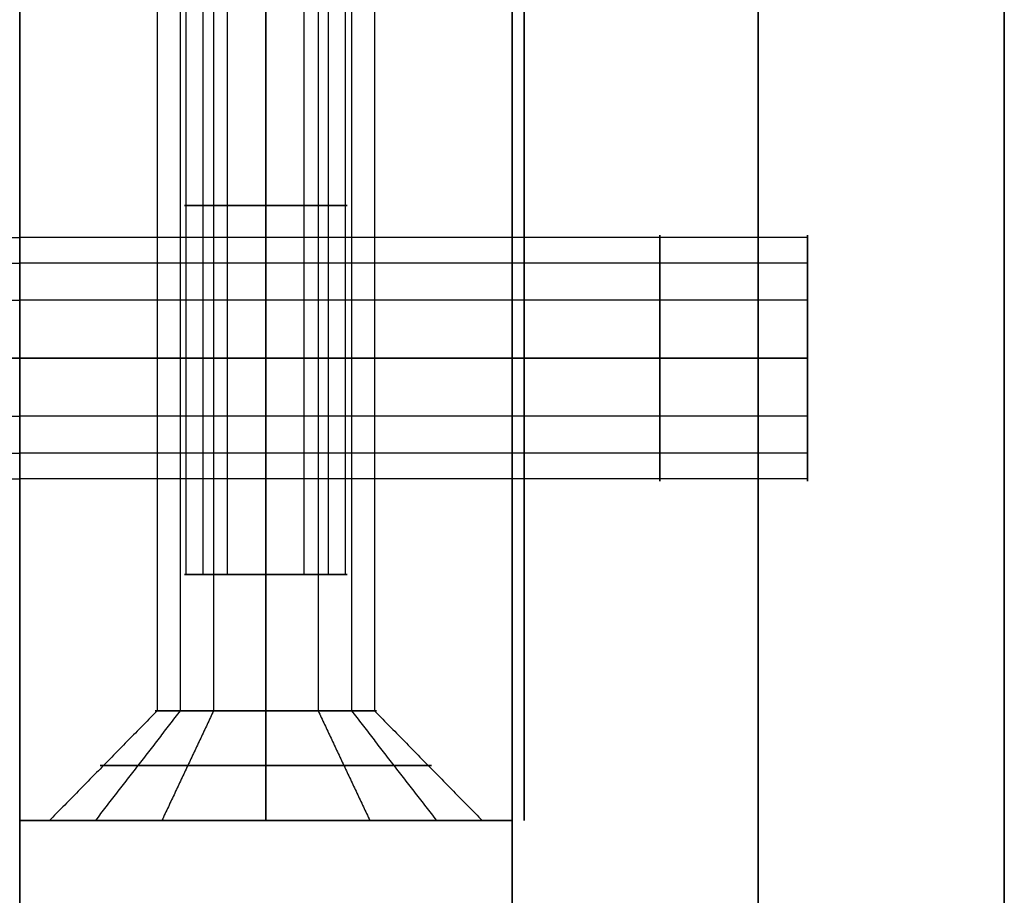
# Model space of a CAD drawing. Header units: millimetres. Extents: x -448 to 1378, y -985 to 990.
# Tile 105 of 117: x 910 to 930, y 553 to 571. Entities that reach past the tile are written whole.
import ezdxf

# ---------------------------------------------------------------- set-up
doc = ezdxf.new("R2010")
doc.units = ezdxf.units.MM
doc.header["$MEASUREMENT"] = 0
for name, color, linetype in [('IGES level 14', 8, 'Continuous'), ('IGES level 2', 8, 'Continuous'), ('IGES level 4', 8, 'Continuous'), ('IGES level 8', 8, 'Continuous')]:
    doc.layers.add(name, color=color, linetype=linetype)

msp = doc.modelspace()

# ---------------------------------------------------------------- linework, layer by layer
at = {"layer": 'IGES level 14'}
for points in [[(920.25, 555, -195), (920.25, 565, -195), (920.25, 575, -195)], [(920.25, 575, -185), (920.25, 565, -185), (920.25, 555, -185)], [(920.25, 555, -190), (920.25, 565, -190), (920.25, 575, -190)], [(920.25, 565, -185), (920.25, 565, -190), (920.25, 565, -195)], [(920.25, 555, -185), (920.25, 555, -190), (920.25, 555, -195)]]:
    msp.add_open_spline(points, degree=2, dxfattribs=at)
at = {"layer": 'IGES level 2'}
for points in [[(920, -985, -20), (920, 0, -20), (920, 985, -20)], [(920, 985, 20), (920, 0, 20), (920, -985, 20)], [(920, -985, 20), (920, 0, 20), (920, 985, 20)], [(920, 985, -20), (920, 0, -20), (920, -985, -20)], [(925, 985, 20), (925, 0, 20), (925, -985, 20)], [(925, -985, -20), (925, 0, -20), (925, 985, -20)], [(930, 985, 20), (930, 0, 20), (930, -985, 20)], [(930, -985, -20), (930, 0, -20), (930, 985, -20)], [(930, -985, -20), (930, 0, -20), (930, 985, -20)], [(930, 985, 20), (930, 0, 20), (930, -985, 20)], [(920, 178.3), (920, 375), (920, 571.7)], [(930, 178.3), (930, 375), (930, 571.7)], [(926, 566.845, 10.119), (923, 566.845, 10.119), (920, 566.845, 10.119)], [(926, 566.845, -11.094), (923, 566.845, -11.094), (920, 566.845, -11.094)], [(926, 566.326, 12.193), (923, 566.326, 12.193), (920, 566.326, 12.193)], [(926, 566.326, -9.021), (923, 566.326, -9.021), (920, 566.326, -9.021)], [(926, 565.572, 8.402), (923, 565.572, 8.402), (920, 565.572, 8.402)], [(926, 565.572, -12.811), (923, 565.572, -12.811), (920, 565.572, -12.811)], [(926, 564.393, -13.107), (923, 564.393, -13.107), (920, 564.393, -13.107)], [(920, 564.393, -8.107), (923, 564.393, -8.107), (926, 564.393, -8.107)], [(926, 564.393, 8.107), (923, 564.393, 8.107), (920, 564.393, 8.107)], [(920, 564.393, 13.107), (923, 564.393, 13.107), (926, 564.393, 13.107)], [(920, 564.393, 8.107), (923, 564.393, 8.107), (926, 564.393, 8.107)], [(926, 564.393, 13.107), (923, 564.393, 13.107), (920, 564.393, 13.107)], [(920, 564.393, -13.107), (923, 564.393, -13.107), (926, 564.393, -13.107)], [(926, 564.393, -8.107), (923, 564.393, -8.107), (920, 564.393, -8.107)], [(926, 563.215, -12.811), (923, 563.215, -12.811), (920, 563.215, -12.811)], [(926, 563.215, 8.402), (923, 563.215, 8.402), (920, 563.215, 8.402)], [(926, 562.461, -9.021), (923, 562.461, -9.021), (920, 562.461, -9.021)], [(926, 562.461, 12.193), (923, 562.461, 12.193), (920, 562.461, 12.193)], [(926, 561.941, -11.094), (923, 561.941, -11.094), (920, 561.941, -11.094)], [(926, 561.941, 10.119), (923, 561.941, 10.119), (920, 561.941, 10.119)]]:
    msp.add_open_spline(points, degree=2, dxfattribs=at)
for points, weights, knots in [([(920, 564.393, 8.107), (920, 561.893, 8.107), (920, 561.893, 10.607), (920, 561.893, 13.107), (920, 564.393, 13.107), (920, 566.893, 13.107), (920, 566.893, 10.607), (920, 566.893, 8.107), (920, 564.393, 8.107)], [1, 0.707106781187, 1, 0.707106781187, 1, 0.707106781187, 1, 0.707106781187, 1], [0, 0, 0, 1.570796, 1.570796, 3.141593, 3.141593, 4.712389, 4.712389, 6.283185, 6.283185, 6.283185]), ([(920, 564.393, -13.107), (920, 561.893, -13.107), (920, 561.893, -10.607), (920, 561.893, -8.107), (920, 564.393, -8.107), (920, 566.893, -8.107), (920, 566.893, -10.607), (920, 566.893, -13.107), (920, 564.393, -13.107)], [1, 0.707106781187, 1, 0.707106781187, 1, 0.707106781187, 1, 0.707106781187, 1], [0, 0, 0, 1.570796, 1.570796, 3.141593, 3.141593, 4.712389, 4.712389, 6.283185, 6.283185, 6.283185]), ([(920, 564.393, 13.107), (920, 566.893, 13.107), (920, 566.893, 10.607), (920, 566.893, 8.107), (920, 564.393, 8.107)], [1, 0.707106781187, 1, 0.707106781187, 1], [-3.141593, -3.141593, -3.141593, -1.570796, -1.570796, 0, 0, 0]), ([(920, 564.393, -8.107), (920, 566.893, -8.107), (920, 566.893, -10.607), (920, 566.893, -13.107), (920, 564.393, -13.107)], [1, 0.707106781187, 1, 0.707106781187, 1], [-3.141593, -3.141593, -3.141593, -1.570796, -1.570796, 0, 0, 0]), ([(923, 564.393, 13.107), (923, 565.576, 13.107), (923, 566.326, 12.193), (923, 567.076, 11.279), (923, 566.845, 10.119), (923, 566.615, 8.959), (923, 565.572, 8.402), (923, 565.02, 8.107), (923, 564.393, 8.107)], [1, 0.903989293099, 1, 0.903989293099, 1, 0.903989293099, 1, 0.94674670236, 0.952568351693], [0, 0, 0, 0.883573, 0.883573, 1.767146, 1.767146, 2.650719, 2.650719, 3.140801, 3.140801, 3.140801]), ([(923, 564.393, -8.107), (923, 565.576, -8.107), (923, 566.326, -9.021), (923, 567.076, -9.935), (923, 566.845, -11.094), (923, 566.615, -12.254), (923, 565.572, -12.811), (923, 565.02, -13.107), (923, 564.393, -13.107)], [1, 0.903989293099, 1, 0.903989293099, 1, 0.903989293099, 1, 0.94674670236, 0.952568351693], [0, 0, 0, 0.883573, 0.883573, 1.767146, 1.767146, 2.650719, 2.650719, 3.140801, 3.140801, 3.140801]), ([(926, 564.393, 8.107), (926, 566.893, 8.107), (926, 566.893, 10.607), (926, 566.893, 13.107), (926, 564.393, 13.107)], [1, 0.707106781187, 1, 0.707106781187, 1], [-7.283185, -7.283185, -7.283185, -5.712389, -5.712389, -4.141593, -4.141593, -4.141593]), ([(926, 564.393, -13.107), (926, 566.893, -13.107), (926, 566.893, -10.607), (926, 566.893, -8.107), (926, 564.393, -8.107)], [1, 0.707106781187, 1, 0.707106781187, 1], [-7.283185, -7.283185, -7.283185, -5.712389, -5.712389, -4.141593, -4.141593, -4.141593]), ([(920, 564.393, -13.107), (920, 561.893, -13.107), (920, 561.893, -10.607), (920, 561.893, -8.107), (920, 564.393, -8.107)], [1, 0.707106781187, 1, 0.707106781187, 1], [-4.141593, -4.141593, -4.141593, -2.570796, -2.570796, -1, -1, -1]), ([(920, 564.393, 8.107), (920, 561.893, 8.107), (920, 561.893, 10.607), (920, 561.893, 13.107), (920, 564.393, 13.107)], [1, 0.707106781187, 1, 0.707106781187, 1], [-4.141593, -4.141593, -4.141593, -2.570796, -2.570796, -1, -1, -1]), ([(923, 564.393, -13.107), (923, 563.767, -13.107), (923, 563.215, -12.811), (923, 562.172, -12.254), (923, 561.941, -11.094), (923, 561.711, -9.935), (923, 562.461, -9.021), (923, 563.211, -8.107), (923, 564.393, -8.107)], [0.952568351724, 0.946746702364, 1, 0.903989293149, 1, 0.903989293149, 1, 0.903989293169, 0.99999999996], [3.142384, 3.142384, 3.142384, 3.632467, 3.632467, 4.516039, 4.516039, 5.399612, 5.399612, 6.283185, 6.283185, 6.283185]), ([(923, 564.393, 8.107), (923, 563.767, 8.107), (923, 563.215, 8.402), (923, 562.172, 8.959), (923, 561.941, 10.119), (923, 561.711, 11.279), (923, 562.461, 12.193), (923, 563.211, 13.107), (923, 564.393, 13.107)], [0.952568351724, 0.946746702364, 1, 0.903989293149, 1, 0.903989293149, 1, 0.903989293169, 0.99999999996], [3.142384, 3.142384, 3.142384, 3.632467, 3.632467, 4.516039, 4.516039, 5.399612, 5.399612, 6.283185, 6.283185, 6.283185]), ([(926, 564.393, -8.107), (926, 561.893, -8.107), (926, 561.893, -10.607), (926, 561.893, -13.107), (926, 564.393, -13.107)], [1, 0.707106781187, 1, 0.707106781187, 1], [-8.283185, -8.283185, -8.283185, -6.712389, -6.712389, -5.141593, -5.141593, -5.141593]), ([(926, 564.393, 13.107), (926, 561.893, 13.107), (926, 561.893, 10.607), (926, 561.893, 8.107), (926, 564.393, 8.107)], [1, 0.707106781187, 1, 0.707106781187, 1], [-8.283185, -8.283185, -8.283185, -6.712389, -6.712389, -5.141593, -5.141593, -5.141593])]:
    msp.add_rational_spline(points, weights, degree=2, knots=knots, dxfattribs=at)
at = {"layer": 'IGES level 4'}
for points in [[(910, -985, 20), (910, 0, 20), (910, 985, 20)], [(910, 985, -20), (910, 0, -20), (910, -985, -20)], [(910, 985, 20), (910, 0, 20), (910, -985, 20)], [(910, -985, -20), (910, 0, -20), (910, 985, -20)], [(910, 178.3), (910, 375), (910, 571.7)], [(904, 566.845, 11.094), (907, 566.845, 11.094), (910, 566.845, 11.094)], [(904, 566.326, 9.021), (907, 566.326, 9.021), (910, 566.326, 9.021)], [(904, 565.572, 12.811), (907, 565.572, 12.811), (910, 565.572, 12.811)], [(904, 564.393, 13.107), (907, 564.393, 13.107), (910, 564.393, 13.107)], [(910, 564.393, 8.107), (907, 564.393, 8.107), (904, 564.393, 8.107)], [(910, 564.393, 13.107), (907, 564.393, 13.107), (904, 564.393, 13.107)], [(904, 564.393, 8.107), (907, 564.393, 8.107), (910, 564.393, 8.107)], [(904, 563.215, 12.811), (907, 563.215, 12.811), (910, 563.215, 12.811)], [(904, 562.461, 9.021), (907, 562.461, 9.021), (910, 562.461, 9.021)], [(904, 561.941, 11.094), (907, 561.941, 11.094), (910, 561.941, 11.094)]]:
    msp.add_open_spline(points, degree=2, dxfattribs=at)
for points, weights, knots in [([(910, 564.393, -8.107), (910, 561.893, -8.107), (910, 561.893, -10.607), (910, 561.893, -13.107), (910, 564.393, -13.107), (910, 566.893, -13.107), (910, 566.893, -10.607), (910, 566.893, -8.107), (910, 564.393, -8.107)], [1, 0.707106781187, 1, 0.707106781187, 1, 0.707106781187, 1, 0.707106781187, 1], [0, 0, 0, 1.570796, 1.570796, 3.141593, 3.141593, 4.712389, 4.712389, 6.283185, 6.283185, 6.283185]), ([(910, 564.393, 8.107), (910, 566.893, 8.107), (910, 566.893, 10.607), (910, 566.893, 13.107), (910, 564.393, 13.107)], [1, 0.707106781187, 1, 0.707106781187, 1], [-3.141593, -3.141593, -3.141593, -1.570796, -1.570796, 0, 0, 0]), ([(910, 564.393, 13.107), (910, 561.893, 13.107), (910, 561.893, 10.607), (910, 561.893, 8.107), (910, 564.393, 8.107)], [1, 0.707106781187, 1, 0.707106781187, 1], [-4.141593, -4.141593, -4.141593, -2.570796, -2.570796, -1, -1, -1])]:
    msp.add_rational_spline(points, weights, degree=2, knots=knots, dxfattribs=at)
at = {"layer": 'IGES level 8'}
for points in [[(910, 555, -360.5), (910, 555, -170.75), (910, 555, 19), (910, 575, 19), (910, 595, 19), (910, 595, -82.875), (910, 595, -184.75), (910, 585, -184.75), (910, 575, -184.75), (910, 575, -190), (910, 575, -195.25), (910, 585, -195.25), (910, 595, -195.25), (910, 595, -277.875), (910, 595, -360.5), (910, 575, -360.5), (910, 555, -360.5)], [(920, 595, -184.75), (920, 585, -184.75), (920, 575, -184.75), (920, 575, -190), (920, 575, -195.25), (920, 585, -195.25), (920, 595, -195.25), (920, 595, -277.875), (920, 595, -360.5), (920, 575, -360.5), (920, 555, -360.5), (920, 555, -170.75), (920, 555, 19), (920, 575, 19), (920, 595, 19), (920, 595, -82.875), (920, 595, -184.75)]]:
    msp.add_open_spline(points, degree=2, knots=[0, 0, 0, 1, 1, 2, 2, 3, 3, 4, 4, 5, 5, 6, 6, 7, 7, 8, 8, 8], dxfattribs=at)
for points in [[(910, 555, -170.75), (910, 575, -170.75), (910, 595, -170.75)], [(910, 595, -360.5), (910, 575, -360.5), (910, 555, -360.5)], [(910, 595, 19), (910, 575, 19), (910, 555, 19)], [(912.793, 595, -117.439), (912.793, 576.115, -117.439), (912.793, 557.23, -117.439)], [(912.793, 595, -317.439), (912.793, 576.115, -317.439), (912.793, 557.23, -317.439)], [(913.261, 595, -115.573), (913.261, 576.115, -115.573), (913.261, 557.23, -115.573)], [(913.261, 595, -315.573), (913.261, 576.115, -315.573), (913.261, 557.23, -315.573)], [(913.939, 595, -118.984), (913.939, 576.115, -118.984), (913.939, 557.23, -118.984)], [(913.939, 595, -318.984), (913.939, 576.115, -318.984), (913.939, 557.23, -318.984)], [(915, 595, -319.25), (915, 576.115, -319.25), (915, 557.23, -319.25)], [(915, 557.23, -314.75), (915, 576.115, -314.75), (915, 595, -314.75)], [(915, 595, -119.25), (915, 576.115, -119.25), (915, 557.23, -119.25)], [(915, 557.23, -114.75), (915, 576.115, -114.75), (915, 595, -114.75)], [(915, 555, -360.5), (915, 575, -360.5), (915, 595, -360.5)], [(915, 557.23, -119.25), (915, 576.115, -119.25), (915, 595, -119.25)], [(915, 595, -114.75), (915, 576.115, -114.75), (915, 557.23, -114.75)], [(915, 557.23, -319.25), (915, 576.115, -319.25), (915, 595, -319.25)], [(915, 595, -314.75), (915, 576.115, -314.75), (915, 557.23, -314.75)], [(915, 555, 19), (915, 575, 19), (915, 595, 19)], [(916.061, 595, -318.984), (916.061, 576.115, -318.984), (916.061, 557.23, -318.984)], [(916.061, 595, -118.984), (916.061, 576.115, -118.984), (916.061, 557.23, -118.984)], [(916.739, 595, -315.573), (916.739, 576.115, -315.573), (916.739, 557.23, -315.573)], [(916.739, 595, -115.573), (916.739, 576.115, -115.573), (916.739, 557.23, -115.573)], [(917.207, 595, -317.439), (917.207, 576.115, -317.439), (917.207, 557.23, -317.439)], [(917.207, 595, -117.439), (917.207, 576.115, -117.439), (917.207, 557.23, -117.439)], [(920, 555, -170.75), (920, 575, -170.75), (920, 595, -170.75)], [(920, 555, -360.5), (920, 575, -360.5), (920, 595, -360.5)], [(920, 555, 19), (920, 575, 19), (920, 595, 19)], [(913.382, 560, -189.678), (913.382, 567.5, -189.678), (913.382, 575, -189.678)], [(913.725, 560, -191.047), (913.725, 567.5, -191.047), (913.725, 575, -191.047)], [(914.222, 560, -188.545), (914.222, 567.5, -188.545), (914.222, 575, -188.545)], [(915, 560, -188.35), (915, 567.5, -188.35), (915, 575, -188.35)], [(915, 575, -191.65), (915, 567.5, -191.65), (915, 560, -191.65)], [(915, 575, -188.35), (915, 567.5, -188.35), (915, 560, -188.35)], [(915, 560, -191.65), (915, 567.5, -191.65), (915, 575, -191.65)], [(915.778, 560, -188.545), (915.778, 567.5, -188.545), (915.778, 575, -188.545)], [(916.275, 560, -191.047), (916.275, 567.5, -191.047), (916.275, 575, -191.047)], [(916.618, 560, -189.678), (916.618, 567.5, -189.678), (916.618, 575, -189.678)], [(920, 566.845, 10.119), (915, 566.845, 10.119), (910, 566.845, 10.119)], [(920, 566.326, 12.193), (915, 566.326, 12.193), (910, 566.326, 12.193)], [(920, 565.572, 8.402), (915, 565.572, 8.402), (910, 565.572, 8.402)], [(920, 564.393, 8.107), (915, 564.393, 8.107), (910, 564.393, 8.107)], [(910, 564.393, 13.107), (915, 564.393, 13.107), (920, 564.393, 13.107)], [(910, 564.393, 8.107), (915, 564.393, 8.107), (920, 564.393, 8.107)], [(920, 564.393, 13.107), (915, 564.393, 13.107), (910, 564.393, 13.107)], [(920, 563.215, 8.402), (915, 563.215, 8.402), (910, 563.215, 8.402)], [(920, 562.461, 12.193), (915, 562.461, 12.193), (910, 562.461, 12.193)], [(920, 561.941, 10.119), (915, 561.941, 10.119), (910, 561.941, 10.119)], [(912.793, 557.23, -117.439), (911.7, 556.115, -117.656), (910.606, 555, -117.874)], [(912.793, 557.23, -317.439), (911.7, 556.115, -317.656), (910.606, 555, -317.874)], [(913.261, 557.23, -115.573), (912.399, 556.115, -114.865), (911.537, 555, -114.158)], [(913.261, 557.23, -315.573), (912.399, 556.115, -314.865), (911.537, 555, -314.158)], [(913.939, 557.23, -118.984), (913.414, 556.115, -119.968), (912.888, 555, -120.951)], [(913.939, 557.23, -318.984), (913.414, 556.115, -319.968), (912.888, 555, -320.951)], [(915, 557.23, -319.25), (915, 556.115, -320.365), (915, 555, -321.48)], [(915, 555, -312.52), (915, 556.115, -313.635), (915, 557.23, -314.75)], [(915, 557.23, -119.25), (915, 556.115, -120.365), (915, 555, -121.48)], [(915, 555, -112.52), (915, 556.115, -113.635), (915, 557.23, -114.75)], [(915, 555, -121.48), (915, 556.115, -120.365), (915, 557.23, -119.25)], [(915, 557.23, -114.75), (915, 556.115, -113.635), (915, 555, -112.52)], [(915, 555, -321.48), (915, 556.115, -320.365), (915, 557.23, -319.25)], [(915, 557.23, -314.75), (915, 556.115, -313.635), (915, 555, -312.52)], [(916.061, 557.23, -318.984), (916.586, 556.115, -319.968), (917.112, 555, -320.951)], [(916.061, 557.23, -118.984), (916.586, 556.115, -119.968), (917.112, 555, -120.951)], [(916.739, 557.23, -315.573), (917.601, 556.115, -314.865), (918.463, 555, -314.158)], [(916.739, 557.23, -115.573), (917.601, 556.115, -114.865), (918.463, 555, -114.158)], [(917.207, 557.23, -317.439), (918.3, 556.115, -317.656), (919.394, 555, -317.874)], [(917.207, 557.23, -117.439), (918.3, 556.115, -117.656), (919.394, 555, -117.874)], [(920, 555, -360.5), (915, 555, -360.5), (910, 555, -360.5)], [(910, 555, -360.5), (910, 555, -170.75), (910, 555, 19)], [(910, 555, 19), (915, 555, 19), (920, 555, 19)], [(920, 555, -170.75), (915, 555, -170.75), (910, 555, -170.75)], [(910, 555, -360.5), (915, 555, -360.5), (920, 555, -360.5)], [(910, 555, 19), (915, 555, 19), (920, 555, 19)], [(915, 555, 19), (915, 555, -46.76), (915, 555, -112.52)], [(915, 555, -121.48), (915, 555, -217), (915, 555, -312.52)], [(915, 555, -321.48), (915, 555, -340.99), (915, 555, -360.5)], [(920, 555, 19), (920, 555, -170.75), (920, 555, -360.5)]]:
    msp.add_open_spline(points, degree=2, dxfattribs=at)
for points, weights, knots in [([(915, 567.5, -191.65), (914.22, 567.5, -191.65), (913.725, 567.5, -191.047), (913.229, 567.5, -190.443), (913.382, 567.5, -189.678), (913.534, 567.5, -188.913), (914.222, 567.5, -188.545), (914.587, 567.5, -188.35), (915, 567.5, -188.35)], [1, 0.903989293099, 1, 0.903989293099, 1, 0.903989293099, 1, 0.94674670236, 0.952568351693], [0, 0, 0, 0.883573, 0.883573, 1.767146, 1.767146, 2.650719, 2.650719, 3.140801, 3.140801, 3.140801]), ([(915, 567.5, -188.35), (915.413, 567.5, -188.35), (915.778, 567.5, -188.545), (916.466, 567.5, -188.913), (916.618, 567.5, -189.678), (916.771, 567.5, -190.443), (916.275, 567.5, -191.047), (915.78, 567.5, -191.65), (915, 567.5, -191.65)], [0.952568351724, 0.946746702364, 1, 0.903989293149, 1, 0.903989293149, 1, 0.903989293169, 0.99999999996], [3.142384, 3.142384, 3.142384, 3.632467, 3.632467, 4.516039, 4.516039, 5.399612, 5.399612, 6.283185, 6.283185, 6.283185]), ([(915, 564.393, 13.107), (915, 565.576, 13.107), (915, 566.326, 12.193), (915, 567.076, 11.279), (915, 566.845, 10.119), (915, 566.615, 8.959), (915, 565.572, 8.402), (915, 565.02, 8.107), (915, 564.393, 8.107)], [1, 0.903989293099, 1, 0.903989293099, 1, 0.903989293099, 1, 0.94674670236, 0.952568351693], [0, 0, 0, 0.883573, 0.883573, 1.767146, 1.767146, 2.650719, 2.650719, 3.140801, 3.140801, 3.140801]), ([(920, 564.393, 13.107), (920, 561.893, 13.107), (920, 561.893, 10.607), (920, 561.893, 8.107), (920, 564.393, 8.107), (920, 566.893, 8.107), (920, 566.893, 10.607), (920, 566.893, 13.107), (920, 564.393, 13.107)], [1, 0.707106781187, 1, 0.707106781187, 1, 0.707106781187, 1, 0.707106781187, 1], [0, 0, 0, 1.570796, 1.570796, 3.141593, 3.141593, 4.712389, 4.712389, 6.283185, 6.283185, 6.283185]), ([(920, 564.393, 8.107), (920, 566.893, 8.107), (920, 566.893, 10.607), (920, 566.893, 13.107), (920, 564.393, 13.107)], [1, 0.707106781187, 1, 0.707106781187, 1], [-7.283185, -7.283185, -7.283185, -5.712389, -5.712389, -4.141593, -4.141593, -4.141593]), ([(915, 564.393, 8.107), (915, 563.767, 8.107), (915, 563.215, 8.402), (915, 562.172, 8.959), (915, 561.941, 10.119), (915, 561.711, 11.279), (915, 562.461, 12.193), (915, 563.211, 13.107), (915, 564.393, 13.107)], [0.952568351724, 0.946746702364, 1, 0.903989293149, 1, 0.903989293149, 1, 0.903989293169, 0.99999999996], [3.142384, 3.142384, 3.142384, 3.632467, 3.632467, 4.516039, 4.516039, 5.399612, 5.399612, 6.283185, 6.283185, 6.283185]), ([(920, 564.393, 13.107), (920, 561.893, 13.107), (920, 561.893, 10.607), (920, 561.893, 8.107), (920, 564.393, 8.107)], [1, 0.707106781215, 1, 0.707106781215, 1], [-8.283185, -8.283185, -8.283185, -6.712389, -6.712389, -5.141593, -5.141593, -5.141593]), ([(915, 560, -188.35), (913.35, 560, -188.35), (913.35, 560, -190), (913.35, 560, -191.65), (915, 560, -191.65)], [1, 0.707106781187, 1, 0.707106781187, 1], [-7.283185, -7.283185, -7.283185, -5.712389, -5.712389, -4.141593, -4.141593, -4.141593]), ([(915, 560, -191.65), (916.65, 560, -191.65), (916.65, 560, -190), (916.65, 560, -188.35), (915, 560, -188.35)], [1, 0.707106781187, 1, 0.707106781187, 1], [-8.283185, -8.283185, -8.283185, -6.712389, -6.712389, -5.141593, -5.141593, -5.141593]), ([(915, 557.23, -114.75), (912.75, 557.23, -114.75), (912.75, 557.23, -117), (912.75, 557.23, -119.25), (915, 557.23, -119.25)], [1, 0.707106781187, 1, 0.707106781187, 1], [-3.141593, -3.141593, -3.141593, -1.570796, -1.570796, 0, 0, 0]), ([(915, 557.23, -119.25), (912.75, 557.23, -119.25), (912.75, 557.23, -117), (912.75, 557.23, -114.75), (915, 557.23, -114.75)], [1, 0.707106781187, 1, 0.707106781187, 1], [-7.283185, -7.283185, -7.283185, -5.712389, -5.712389, -4.141593, -4.141593, -4.141593]), ([(915, 557.23, -314.75), (912.75, 557.23, -314.75), (912.75, 557.23, -317), (912.75, 557.23, -319.25), (915, 557.23, -319.25)], [1, 0.707106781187, 1, 0.707106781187, 1], [-3.141593, -3.141593, -3.141593, -1.570796, -1.570796, 0, 0, 0]), ([(915, 557.23, -319.25), (912.75, 557.23, -319.25), (912.75, 557.23, -317), (912.75, 557.23, -314.75), (915, 557.23, -314.75)], [1, 0.707106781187, 1, 0.707106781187, 1], [-7.283185, -7.283185, -7.283185, -5.712389, -5.712389, -4.141593, -4.141593, -4.141593]), ([(915, 557.23, -314.75), (917.25, 557.23, -314.75), (917.25, 557.23, -317), (917.25, 557.23, -319.25), (915, 557.23, -319.25)], [1, 0.707106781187, 1, 0.707106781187, 1], [-8.283185, -8.283185, -8.283185, -6.712389, -6.712389, -5.141593, -5.141593, -5.141593]), ([(915, 557.23, -319.25), (917.25, 557.23, -319.25), (917.25, 557.23, -317), (917.25, 557.23, -314.75), (915, 557.23, -314.75)], [1, 0.707106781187, 1, 0.707106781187, 1], [-4.141593, -4.141593, -4.141593, -2.570796, -2.570796, -1, -1, -1]), ([(915, 557.23, -114.75), (917.25, 557.23, -114.75), (917.25, 557.23, -117), (917.25, 557.23, -119.25), (915, 557.23, -119.25)], [1, 0.707106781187, 1, 0.707106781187, 1], [-8.283185, -8.283185, -8.283185, -6.712389, -6.712389, -5.141593, -5.141593, -5.141593]), ([(915, 557.23, -119.25), (917.25, 557.23, -119.25), (917.25, 557.23, -117), (917.25, 557.23, -114.75), (915, 557.23, -114.75)], [1, 0.707106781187, 1, 0.707106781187, 1], [-4.141593, -4.141593, -4.141593, -2.570796, -2.570796, -1, -1, -1]), ([(915, 556.115, -113.635), (913.408, 556.115, -113.635), (912.399, 556.115, -114.865), (911.389, 556.115, -116.096), (911.7, 556.115, -117.656), (912.01, 556.115, -119.217), (913.414, 556.115, -119.968), (914.157, 556.115, -120.365), (915, 556.115, -120.365)], [1, 0.903989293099, 1, 0.903989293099, 1, 0.903989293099, 1, 0.94674670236, 0.952568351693], [0, 0, 0, 0.883573, 0.883573, 1.767146, 1.767146, 2.650719, 2.650719, 3.140801, 3.140801, 3.140801]), ([(915, 556.115, -313.635), (913.408, 556.115, -313.635), (912.399, 556.115, -314.865), (911.389, 556.115, -316.096), (911.7, 556.115, -317.656), (912.01, 556.115, -319.217), (913.414, 556.115, -319.968), (914.157, 556.115, -320.365), (915, 556.115, -320.365)], [1, 0.903989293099, 1, 0.903989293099, 1, 0.903989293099, 1, 0.94674670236, 0.952568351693], [0, 0, 0, 0.883573, 0.883573, 1.767146, 1.767146, 2.650719, 2.650719, 3.140801, 3.140801, 3.140801]), ([(915, 556.115, -320.365), (915.843, 556.115, -320.365), (916.586, 556.115, -319.968), (917.99, 556.115, -319.217), (918.3, 556.115, -317.656), (918.611, 556.115, -316.096), (917.601, 556.115, -314.865), (916.592, 556.115, -313.635), (915, 556.115, -313.635)], [0.952568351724, 0.946746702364, 1, 0.903989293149, 1, 0.903989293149, 1, 0.903989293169, 0.99999999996], [3.142384, 3.142384, 3.142384, 3.632467, 3.632467, 4.516039, 4.516039, 5.399612, 5.399612, 6.283185, 6.283185, 6.283185]), ([(915, 556.115, -120.365), (915.843, 556.115, -120.365), (916.586, 556.115, -119.968), (917.99, 556.115, -119.217), (918.3, 556.115, -117.656), (918.611, 556.115, -116.096), (917.601, 556.115, -114.865), (916.592, 556.115, -113.635), (915, 556.115, -113.635)], [0.952568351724, 0.946746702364, 1, 0.903989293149, 1, 0.903989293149, 1, 0.903989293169, 0.99999999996], [3.142384, 3.142384, 3.142384, 3.632467, 3.632467, 4.516039, 4.516039, 5.399612, 5.399612, 6.283185, 6.283185, 6.283185]), ([(915, 555, -121.48), (919.48, 555, -121.48), (919.48, 555, -117), (919.48, 555, -112.52), (915, 555, -112.52), (910.52, 555, -112.52), (910.52, 555, -117), (910.52, 555, -121.48), (915, 555, -121.48)], [1, 0.707106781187, 1, 0.707106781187, 1, 0.707106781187, 1, 0.707106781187, 1], [0, 0, 0, 1.570796, 1.570796, 3.141593, 3.141593, 4.712389, 4.712389, 6.283185, 6.283185, 6.283185]), ([(915, 555, -321.48), (919.48, 555, -321.48), (919.48, 555, -317), (919.48, 555, -312.52), (915, 555, -312.52), (910.52, 555, -312.52), (910.52, 555, -317), (910.52, 555, -321.48), (915, 555, -321.48)], [1, 0.707106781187, 1, 0.707106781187, 1, 0.707106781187, 1, 0.707106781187, 1], [0, 0, 0, 1.570796, 1.570796, 3.141593, 3.141593, 4.712389, 4.712389, 6.283185, 6.283185, 6.283185]), ([(915, 555, -112.52), (910.52, 555, -112.52), (910.52, 555, -117), (910.52, 555, -121.48), (915, 555, -121.48)], [1, 0.707106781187, 1, 0.707106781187, 1], [-3.141593, -3.141593, -3.141593, -1.570796, -1.570796, 0, 0, 0]), ([(915, 555, -312.52), (910.52, 555, -312.52), (910.52, 555, -317), (910.52, 555, -321.48), (915, 555, -321.48)], [1, 0.707106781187, 1, 0.707106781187, 1], [-3.141593, -3.141593, -3.141593, -1.570796, -1.570796, 0, 0, 0]), ([(915, 555, -321.48), (919.48, 555, -321.48), (919.48, 555, -317), (919.48, 555, -312.52), (915, 555, -312.52)], [1, 0.707106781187, 1, 0.707106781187, 1], [-4.141593, -4.141593, -4.141593, -2.570796, -2.570796, -1, -1, -1]), ([(915, 555, -121.48), (919.48, 555, -121.48), (919.48, 555, -117), (919.48, 555, -112.52), (915, 555, -112.52)], [1, 0.707106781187, 1, 0.707106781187, 1], [-4.141593, -4.141593, -4.141593, -2.570796, -2.570796, -1, -1, -1])]:
    msp.add_rational_spline(points, weights, degree=2, knots=knots, dxfattribs=at)

doc.saveas('drawing.dxf')
